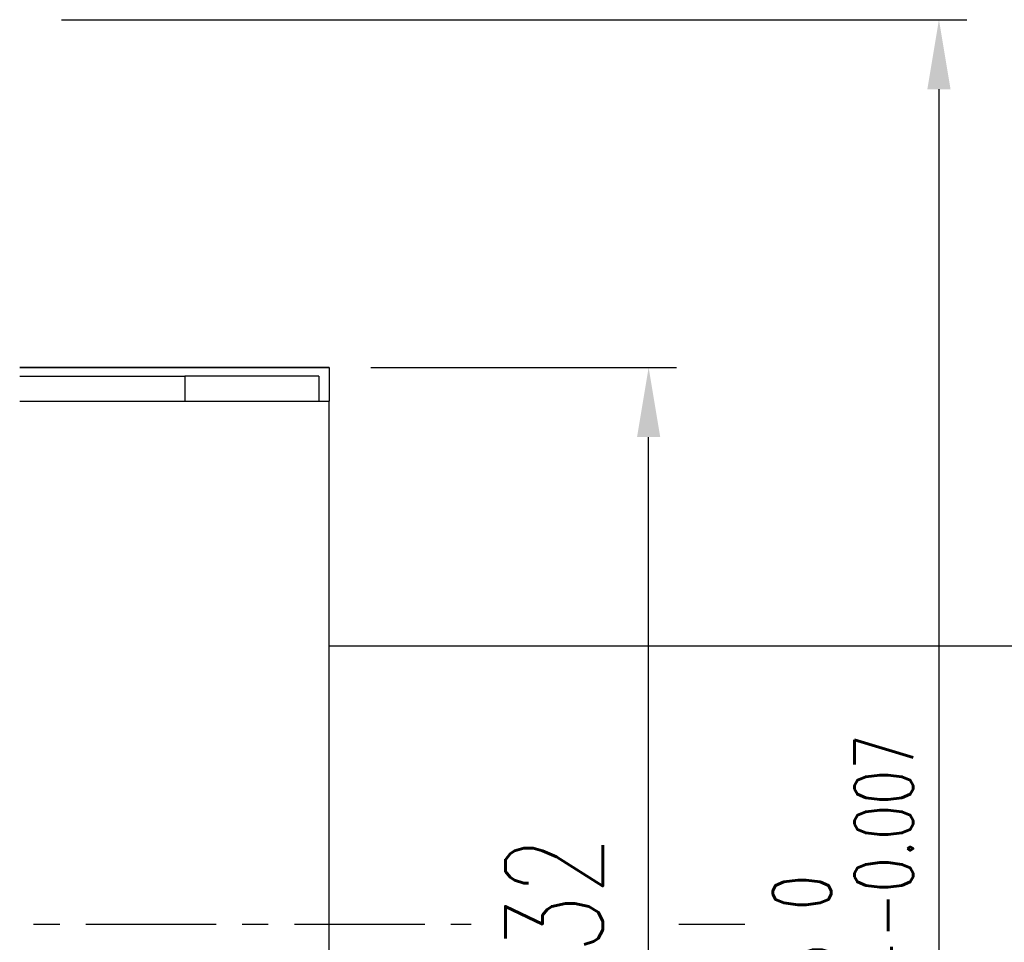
# Model space of a CAD drawing. Header units: millimetres. Extents: x -51 to 319, y -54 to 83.
# Tile 50 of 108: x 108 to 136, y -1 to 26. Entities that reach past the tile are written whole.
import ezdxf

# ---------------------------------------------------------------- set-up
doc = ezdxf.new("R2010")
doc.units = ezdxf.units.MM
doc.linetypes.add('CENTER', pattern=[2, 1.25, -0.25, 0.25, -0.25])
for name, color, linetype in [('CL', 1, 'CENTER'), ('DIM', 4, 'Continuous'), ('OUT', 3, 'Continuous')]:
    doc.layers.add(name, color=color, linetype=linetype)
doc.styles.add('DIM-7', font='SIMPLEX.shx', dxfattribs={"width": 0.7, "bigfont": 'chineset.shx'})
doc.dimstyles.new('CNS', dxfattribs={"dimtxt": 3.5, "dimasz": 2.5, "dimexe": 1, "dimexo": 1.5, "dimgap": 0.09, "dimtad": 0, "dimdsep": 46, "dimtxsty": 'DIM-7', "dimcen": 0.09, "dimclrd": 1, "dimclre": 1, "dimclrt": 4, "dimadec": 0, "dimazin": 0, "dimtfac": 1, "dimtix": 1, "dimtmove": 2, "dimatfit": 3, "dimfxl": 1, "dimtvp": 0.971429, "dimtolj": 1, "dimarcsym": 0})

# ---------------------------------------------------------------- blocks, each defined once
blk = doc.blocks.new('*D10')
at = {"layer": 'DEFPOINTS', "color": 0}
for p in [(117, 16), (126.187, 16), (117, -16)]:
    blk.add_point(p, dxfattribs=at)
at = {"layer": 'DIM', "color": 0, "lineweight": -2}
for p, q in [((118.2, 16), (126.987, 16)), ((126.187, -14), (126.187, 14)), ((118.2, -16), (126.987, -16))]:
    blk.add_line(p, q, dxfattribs=at)
at = {"layer": 'DIM', "color": 0}
for points in [[(125.854, 14), (126.521, 14), (126.187, 16)], [(125.854, -14), (126.521, -14), (126.187, -16)]]:
    blk.add_solid(points, dxfattribs=at)
at = {"layer": 'DIM', "color": 0, "insert": (123.467, 0), "char_height": 2.8, "attachment_point": 5, "rotation": 90, "style": 'DIM-7'}
blk.add_mtext('\\A1;%%C32', dxfattribs=at)
blk = doc.blocks.new('*D11')
at = {"layer": 'DEFPOINTS', "color": 0}
for p in [(108.1, 26), (108.1, -26), (134.535, -26)]:
    blk.add_point(p, dxfattribs=at)
at = {"layer": 'DIM', "color": 0, "lineweight": -2}
for p, q in [((109.3, 26), (135.335, 26)), ((134.535, 24), (134.535, -24)), ((109.3, -26), (135.335, -26))]:
    blk.add_line(p, q, dxfattribs=at)
at = {"layer": 'DIM', "color": 0}
for points in [[(134.202, 24), (134.869, 24), (134.535, 26)], [(134.202, -24), (134.869, -24), (134.535, -26)]]:
    blk.add_solid(points, dxfattribs=at)
at = {"layer": 'DIM', "color": 0, "insert": (131.775, 0), "char_height": 2.8, "attachment_point": 5, "rotation": 90, "style": 'DIM-7'}
blk.add_mtext('\\A1;%%C52{\\H1.680000;\\S 0^ -0.007;}', dxfattribs=at)

msp = doc.modelspace()

# ---------------------------------------------------------------- linework, layer by layer
at = {"layer": 'CL', "color": 7, "ltscale": 3}
for p, q in [((68, 0), (121.083, 0)), ((127.06, 0), (128.958, 0))]:
    msp.add_line(p, q, dxfattribs=at)
at = {"layer": 'OUT', "color": 7}
for p, q in [((117, 16), (108.1, 16)), ((117, 15.994), (108.1, 15.994)), ((117, 16), (117, 15.994)), ((117, 15.994), (117, 15.034)), ((108.1, 15.748), (112.85, 15.748)), ((116.7, 15.748), (112.85, 15.748)), ((112.85, 15.748), (112.85, 15.034)), ((112.85, 15.748), (112.85, 15.034)), ((116.7, 15.748), (116.7, 15.034)), ((108.1, 15.034), (117, 15.034)), ((117, -16), (117, 15.034)), ((117, 8), (164.663, 8))]:
    msp.add_line(p, q, dxfattribs=at)

# ---------------------------------------------------------------- dimensions: what is measured, and where the dimension line sits
at = {"layer": 'DIM', "color": 7}
for base, p1, p2, override, picture, middle in [((134.535, -26), (108.1, 26), (108.1, -26), {"dimscale": 0.8, "dimgap": 1, "dimtad": 1, "dimclrd": 0, "dimclre": 0, "dimclrt": 0, "dimtol": 1, "dimtm": 0.007, "dimtfac": 0.6, "dimtdec": 3, "dimtmove": 1}, '*D11', (131.775, 0)), ((126.187, 16), (117, -16), (117, 16), {"dimscale": 0.8, "dimclrd": 0, "dimclre": 0, "dimclrt": 0}, '*D10', (123.467, 0))]:
    dim = msp.add_linear_dim(base=base, p1=p1, p2=p2, angle=90, text='%%C<>', dimstyle='CNS', override=override, dxfattribs=at)
    dim.commit()
    dim.dimension.update_dxf_attribs({"geometry": picture, "text_midpoint": middle})

doc.saveas('drawing.dxf')
